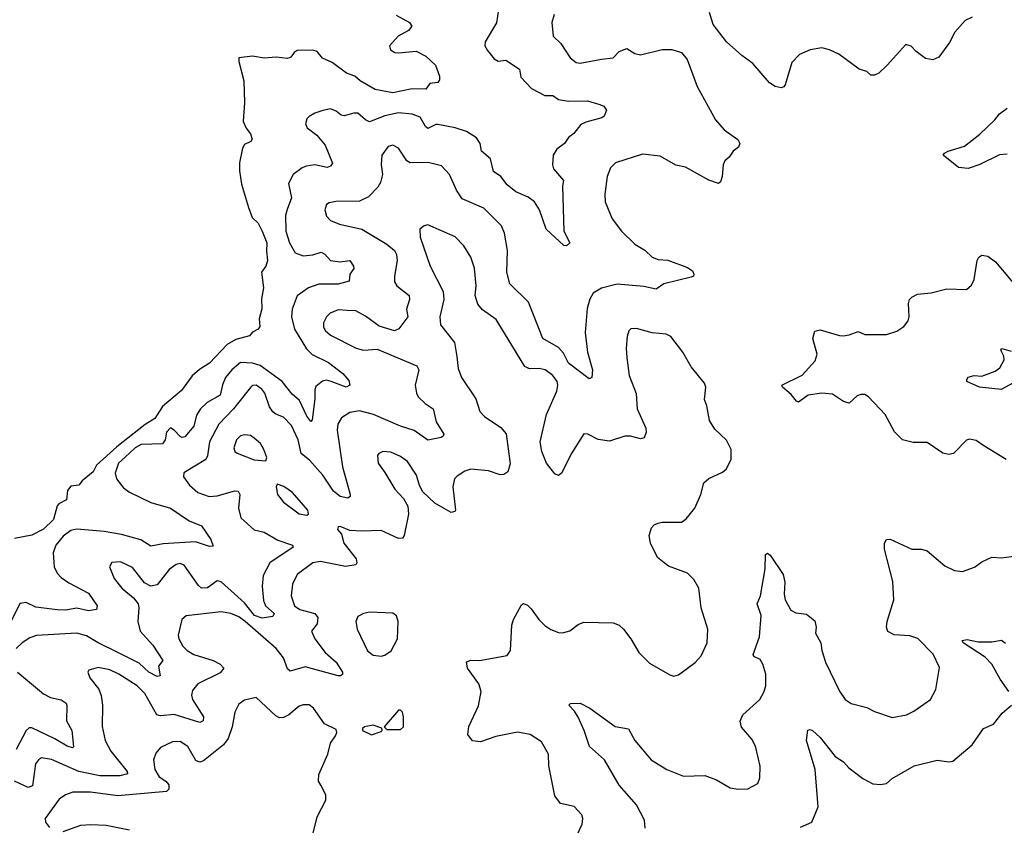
# Model space of a CAD drawing. Extents: x 1892934 to 2008621, y 567149 to 683290.
# Tile 245 of 256: x 1978312 to 1983360, y 652280 to 656409. Entities that reach past the tile are written whole.
import ezdxf

# ---------------------------------------------------------------- set-up
doc = ezdxf.new("R2010")
doc.units = 0

msp = doc.modelspace()

# ---------------------------------------------------------------- linework, layer by layer
at = {"layer": '0CON20XD'}
for points in [[(1980771.9, 656495), (1980757.4, 656392.6), (1980698.8, 656295), (1980696.2, 656275), (1980710.3, 656250.3), (1980745, 656208), (1980765, 656196), (1980805, 656201.1), (1980874, 656155), (1980880.8, 656115), (1980935.5, 656055.5), (1981005, 656021.1), (1981045, 656020), (1981075, 656000.4), (1981125, 655991.2)], [(1983195, 656422), (1983158.8, 656405), (1983106, 656345), (1983078.8, 656291.2), (1983023.6, 656216.4), (1982993, 656203), (1982955, 656210), (1982907.5, 656245), (1982883, 656273), (1982855, 656282.5), (1982760, 656175), (1982716.2, 656135), (1982695, 656124.2), (1982675, 656124), (1982655, 656143.8), (1982615, 656156), (1982511.7, 656231.7), (1982464.4, 656254.4), (1982425, 656264), (1982365, 656254.3), (1982309.7, 656230.3), (1982270.9, 656189.1), (1982236.2, 656075), (1982230, 656065), (1982215, 656060), (1982185, 656065.8), (1982155.6, 656085.6), (1982071.2, 656185), (1982014.5, 656224.5), (1981935.6, 656295.6), (1981867.5, 656385), (1981848, 656445)], [(1980242.6, 656432.6), (1980310, 656395), (1980323.3, 656375), (1980305, 656353.8), (1980252.5, 656325), (1980207.5, 656275), (1980212.5, 656255), (1980235, 656241.2), (1980255, 656239.2), (1980345, 656247.1), (1980395, 656222.5), (1980443.8, 656175), (1980465, 656120), (1980465, 656100), (1980455, 656087.5), (1980415, 656082.5), (1980395, 656053.3), (1980324.1, 656054.1), (1980225, 656034.6), (1980135, 656051.2), (1980057.5, 656095), (1980029.9, 656119.9), (1979987.5, 656135), (1979915, 656189.6), (1979865, 656212.5), (1979838, 656245), (1979815, 656252.2), (1979735, 656250.4), (1979718.8, 656241.2), (1979702.4, 656217.6), (1979685, 656210.4), (1979627.1, 656217.1), (1979565, 656212.5), (1979505, 656221.5), (1979436, 656214), (1979435.6, 656195), (1979461.6, 656095), (1979465.3, 655985), (1979457.2, 655887.2), (1979472.9, 655852.9), (1979495, 655823.8), (1979504, 655796), (1979496.7, 655785), (1979465, 655770), (1979455, 655750), (1979440, 655675), (1979439.1, 655635), (1979450, 655565), (1979485.5, 655445.5), (1979504.4, 655394.4), (1979535, 655366.2), (1979554.5, 655324.5), (1979578.6, 655265), (1979577.7, 655222.3), (1979583.3, 655175), (1979573.3, 655145), (1979552.5, 655115), (1979562, 655035), (1979551.3, 654978.7), (1979552.8, 654927.2), (1979540.8, 654875), (1979543.6, 654836.4), (1979535, 654822.5), (1979505, 654807.5), (1979490.7, 654789.3), (1979420, 654770), (1979376.5, 654743.5), (1979285, 654648.1), (1979233.4, 654616.6), (1979197.1, 654582.9), (1979141.7, 654508.3), (1979045, 654426.9), (1979004.4, 654365), (1978955, 654333.6), (1978810.7, 654219.3), (1978706.7, 654125), (1978688.6, 654091.4), (1978632.5, 654045), (1978615, 654022.5), (1978575, 654017.5), (1978557.5, 653995), (1978552.3, 653947.7), (1978512.7, 653927.3), (1978505, 653917.5), (1978485, 653846.7), (1978435, 653796.7), (1978375, 653766.2), (1978285, 653750)], [(1981052.5, 656435), (1981040.8, 656395), (1981047.1, 656325), (1981086.9, 656286.9), (1981134, 656214), (1981165, 656190), (1981185, 656185.7), (1981295, 656205.7), (1981355, 656214), (1981385, 656246), (1981425, 656260.6), (1981465, 656236), (1981495, 656228.8), (1981605.9, 656255.9), (1981655, 656256.2), (1981705, 656240), (1981734.2, 656204.2), (1981785.8, 656065.8), (1981878.8, 655895), (1981923.8, 655845), (1981993.3, 655795), (1982003.3, 655775), (1981996.7, 655755), (1981970, 655735), (1981950, 655705), (1981926.2, 655685), (1981918, 655665), (1981914, 655605), (1981905, 655577.5), (1981895, 655570), (1981845, 655586), (1981725, 655653.3), (1981675, 655663.8), (1981595, 655708.8), (1981505, 655720), (1981366.7, 655675), (1981340.3, 655649.7), (1981323.1, 655605), (1981311.1, 655515), (1981313.5, 655475), (1981348.9, 655388.9), (1981397.8, 655325), (1981465, 655258.9), (1981517.4, 655227.4), (1981555, 655191.5), (1981585, 655179.4), (1981635, 655177.1), (1981735, 655138), (1981761.7, 655121.7), (1981768.8, 655105), (1981766, 655094), (1981755, 655088.8), (1981615, 655054.4), (1981575, 655027.1), (1981511.8, 655041.8), (1981375, 655052.7), (1981295, 655032.9), (1981252.4, 655007.6), (1981235, 654976.7), (1981221.7, 654928.3), (1981210.4, 654805), (1981223.5, 654705), (1981249.4, 654615), (1981245.5, 654574.5), (1981231.7, 654568.3), (1981125, 654649.2), (1981099.6, 654699.6), (1981075, 654729.5), (1980994.4, 654775), (1980920.9, 654960.9), (1980825.6, 655055), (1980810, 655115), (1980813.4, 655226.6), (1980796.9, 655315), (1980782.8, 655352.8), (1980692.1, 655442.1), (1980580.7, 655490.7), (1980551.5, 655535), (1980515, 655616), (1980475, 655659.2), (1980406.6, 655676.6), (1980313.3, 655675), (1980296.2, 655686.2), (1980255, 655750), (1980225, 655766), (1980201.7, 655758.3)], [(1981125, 655991.2), (1981223.6, 655993.6), (1981286.2, 655975), (1981306.2, 655965), (1981321.2, 655945), (1981308.8, 655915), (1981296.2, 655905), (1981215, 655883.8), (1981188.8, 655871.2), (1981153.8, 655826.2), (1981125.5, 655805), (1981105.7, 655774.3), (1981065.8, 655745), (1981046.9, 655715), (1981043.6, 655665), (1981049.5, 655645), (1981100.4, 655585), (1981094.5, 655555), (1981102, 655325), (1981132, 655265), (1981115, 655250), (1981102.1, 655252.1), (1981010.8, 655335), (1980977.3, 655435), (1980950.9, 655475), (1980918.8, 655498.8), (1980855, 655526.4), (1980812.1, 655562.1), (1980779.2, 655605), (1980741.5, 655631.5), (1980725, 655696.2), (1980680.5, 655735), (1980673.3, 655775), (1980653.5, 655803.5), (1980603.1, 655835), (1980545, 655854.7), (1980455, 655871.5), (1980445, 655872.2), (1980405, 655851.8), (1980391.9, 655861.9), (1980365, 655910), (1980325, 655924.8), (1980255, 655931.7), (1980185, 655916.4), (1980105, 655886), (1980084.8, 655894.8), (1980045, 655930), (1980025, 655930.5), (1979975, 655916.2), (1979960, 655920), (1979935, 655940.8), (1979905, 655951.2), (1979866.1, 655943.9), (1979825, 655930), (1979797, 655913), (1979785, 655900), (1979777.5, 655875), (1979786.7, 655855), (1979836.2, 655816.2), (1979877.8, 655765), (1979915.8, 655674.2), (1979905, 655658), (1979888.8, 655651.2), (1979825, 655665.5), (1979781.1, 655658.9), (1979759.8, 655650.2), (1979713.9, 655616.1), (1979690, 655570), (1979705.5, 655495), (1979683.9, 655436.1), (1979675.4, 655405), (1979676.9, 655325), (1979695, 655265.7), (1979725, 655214.5), (1979765, 655198.8), (1979815, 655203.2), (1979858.1, 655218.1), (1979876.8, 655206.8), (1979905.3, 655175.3), (1979955, 655168), (1980004.2, 655174.2), (1980023.1, 655145), (1980025, 655133.3), (1980004.3, 655105), (1980000.5, 655069.5), (1979945, 655053.3), (1979845, 655053.9), (1979792.5, 655035), (1979735, 654992.9), (1979708.5, 654925), (1979706.2, 654885), (1979721.8, 654821.8), (1979782.3, 654722.3), (1979812.5, 654692.5), (1979895, 654651.3), (1979968.1, 654595), (1979999.3, 654559.3), (1980004, 654535), (1979985.5, 654524.5), (1979908.6, 654555), (1979885, 654560.4), (1979865, 654555.4), (1979831, 654529), (1979825, 654512.5), (1979825.2, 654464.8), (1979812, 654358), (1979805, 654350), (1979785, 654376), (1979746.5, 654456.5), (1979709.9, 654489.9), (1979658.5, 654555), (1979545, 654636.3), (1979505, 654648.6), (1979445, 654651.8), (1979399.6, 654615), (1979367.3, 654575), (1979352, 654538), (1979340.4, 654485), (1979273.5, 654446.5), (1979239.2, 654415), (1979218.3, 654381.7), (1979205.9, 654325), (1979158.8, 654271.2), (1979145, 654266.7), (1979135, 654272.2), (1979105, 654305.6), (1979085, 654316.2), (1979065.5, 654295), (1979057.5, 654255), (1979045, 654235.5), (1978935, 654231.2), (1978905, 654214.8), (1978853.2, 654166.8), (1978819.2, 654135), (1978802.5, 654085), (1978808.9, 654055), (1978845, 654008.9), (1978875, 653986.7), (1978985, 653933.8), (1979085.2, 653905.2), (1979180.7, 653840.7), (1979245, 653814.4), (1979292.9, 653745), (1979305, 653710), (1979285, 653708), (1979213.2, 653733.2), (1979047.2, 653722.8), (1978985, 653709.6), (1978933.6, 653743.6), (1978835, 653769.8), (1978745, 653785.9), (1978605, 653797.2), (1978575, 653790.2), (1978535, 653761.1), (1978498.5, 653715), (1978484.2, 653675.8), (1978488.8, 653605), (1978505, 653571.5), (1978525, 653549.7), (1978565, 653522.2), (1978665, 653470), (1978709.2, 653405), (1978706.7, 653385), (1978665, 653379.7), (1978605, 653392.6), (1978547.3, 653382.7), (1978505, 653384.1), (1978395, 653397.1), (1978345, 653422.2), (1978312.7, 653417.3), (1978271.1, 653328.9)], [(1983375, 655718.9), (1983335, 655715.6), (1983235, 655665.8), (1983175, 655646), (1983125, 655652), (1983046.7, 655715), (1983052.5, 655725), (1983072.5, 655735), (1983155, 655760.8), (1983235, 655822.5), (1983310.8, 655895), (1983334.5, 655925.5), (1983374.5, 655955.5)], [(1980201.7, 655758.3), (1980169.2, 655715), (1980165.7, 655665), (1980171.5, 655615), (1980162.7, 655575), (1980148.7, 655551.3), (1980099.8, 655500.2), (1980055, 655479.5), (1979933.2, 655476.8), (1979899.3, 655470.7), (1979885, 655462), (1979876.5, 655435), (1979885, 655402), (1979905, 655380), (1979951.4, 655361.4), (1980066, 655336), (1980195, 655258.6), (1980233.1, 655225), (1980244.6, 655204.6), (1980248.2, 655175), (1980233.1, 655095), (1980233.1, 655065), (1980245.8, 655045), (1980309.4, 654995), (1980311.1, 654975), (1980294.5, 654925), (1980302.2, 654885), (1980256.2, 654825), (1980234.4, 654814.4), (1980155, 654838), (1980085, 654889.4), (1980035.9, 654915.9), (1979991.4, 654918.6), (1979945, 654921.2), (1979903.1, 654905), (1979884.3, 654885), (1979870, 654855), (1979869.1, 654835), (1979878.5, 654815), (1979905, 654791.5), (1980036.7, 654725), (1980075, 654715.8), (1980145, 654720), (1980348, 654635), (1980358.1, 654615), (1980340, 654535), (1980345.7, 654495), (1980355.8, 654475), (1980391.2, 654441.2), (1980432.5, 654415), (1980447.9, 654347.9), (1980485.8, 654284.2), (1980483.8, 654275), (1980472.1, 654267.9), (1980405, 654253.1), (1980335, 654303.1), (1980265, 654324.7), (1980125.5, 654385.5), (1980055, 654403.9), (1980005, 654395.4), (1979962.3, 654367.7), (1979943.6, 654336.4), (1979939.7, 654305), (1979966.8, 654116.8), (1980005.7, 653975), (1980005.7, 653964.3), (1979995, 653956.2), (1979955, 653965.6), (1979921.7, 653991.7), (1979867.1, 654075), (1979799, 654149), (1979754.6, 654185), (1979740.7, 654255), (1979705, 654329.4), (1979665, 654370.9), (1979625, 654386.6), (1979609.4, 654399.4), (1979593.5, 654425), (1979568.2, 654495), (1979553.1, 654515), (1979525, 654535.4), (1979506.2, 654533.8), (1979495, 654524.4), (1979409.2, 654415), (1979333.2, 654335), (1979285.3, 654245), (1979275, 654173.8), (1979266, 654154), (1979153, 654087), (1979152, 654065), (1979182.8, 654022.8), (1979226.2, 653985), (1979284.4, 653964.4), (1979325, 653968.5), (1979415, 653993.8), (1979432, 653992), (1979441.2, 653975), (1979434.6, 653905), (1979445.8, 653855), (1979514, 653794), (1979565, 653782.9), (1979635, 653740.9), (1979711.2, 653715), (1979714, 653705), (1979594.3, 653625), (1979560.2, 653559.8), (1979554.7, 653505.3), (1979561.6, 653431.6), (1979573.1, 653405), (1979616.9, 653365), (1979609.4, 653350.6), (1979555, 653340.8), (1979515.4, 653355), (1979465, 653419.2), (1979362.1, 653512.1), (1979345, 653528.1), (1979325, 653532.9), (1979275, 653497.1), (1979245, 653495.4), (1979229, 653509), (1979155, 653613.8), (1979135, 653620.8), (1979115, 653615.6), (1979079.2, 653590.8), (1979017, 653513), (1978985, 653505.5), (1978951.7, 653521.7), (1978891.2, 653601.2), (1978829.4, 653629.4), (1978784, 653626), (1978773.3, 653605), (1978796.2, 653545), (1978835.7, 653495), (1978895.4, 653445.4), (1978919.4, 653415), (1978923.5, 653395), (1978917.3, 653325), (1978929.2, 653275), (1978995, 653203.1), (1979045.7, 653125), (1979023.3, 653095), (1979032.5, 653045), (1979016.9, 653043.1), (1978975, 653064.1), (1978925, 653110.6), (1978815.9, 653165.9), (1978714.8, 653214.8), (1978655, 653251.1), (1978605, 653263.9), (1978398.1, 653251.9), (1978365, 653240.4), (1978325, 653214.6), (1978294.6, 653185)], [(1981616.7, 653625), (1981582.7, 653652.7), (1981545.9, 653725.9), (1981540, 653765), (1981551.2, 653805), (1981565, 653820), (1981585, 653828.8), (1981605, 653833.8), (1981705, 653833.8), (1981729.5, 653850.5), (1981773.3, 653905), (1981803.8, 653975), (1981820, 654035), (1981845, 654056.7), (1981915, 654090), (1981933.3, 654105), (1981958.8, 654155), (1981960, 654205), (1981935, 654253.3), (1981875, 654310), (1981849.2, 654355), (1981835, 654430), (1981822.5, 654462.5), (1981830, 654525), (1981823.3, 654545), (1981755, 654630), (1981712.5, 654705), (1981650, 654785), (1981626.4, 654796.4), (1981553.7, 654803.7), (1981474.1, 654825.9), (1981445.8, 654824.2), (1981435, 654813.3), (1981425.6, 654784.4), (1981420.5, 654725), (1981424.6, 654675.4), (1981436.2, 654585), (1981472.2, 654492.2), (1981476.9, 654415), (1981522.5, 654315), (1981524, 654295), (1981513.6, 654266.4), (1981495, 654260), (1981443.4, 654273.4), (1981415, 654273.5), (1981335, 654247.8), (1981277.6, 654257.6), (1981225, 654283.8), (1981205, 654286.2), (1981142, 654188), (1981090, 654085), (1981075, 654073.3), (1981055, 654081.2), (1981012.5, 654135), (1980988.8, 654195), (1980980.8, 654245), (1981013.5, 654385), (1981065.6, 654505), (1981071.1, 654535), (1981067.8, 654555), (1981045, 654584.3), (1981006, 654615), (1980975, 654620.7), (1980925, 654619.3), (1980902.1, 654632.1), (1980755, 654872.5), (1980685, 654921.9), (1980660.5, 654950.5), (1980646.9, 654995), (1980653.1, 655045), (1980643.3, 655135), (1980625, 655191.2), (1980589.8, 655249.8), (1980545, 655295.7), (1980405, 655358), (1980385, 655352), (1980364.4, 655335.6), (1980365.6, 655295), (1980417.1, 655145), (1980483.1, 655015), (1980487.3, 654975), (1980466.5, 654885), (1980470, 654845), (1980541.1, 654755), (1980552.5, 654682.5), (1980560.2, 654620.2), (1980577.3, 654575), (1980651.1, 654465), (1980670.3, 654400.3), (1980695, 654374.2), (1980779.4, 654319.4), (1980806.3, 654286.3), (1980827, 654133), (1980815, 654091.2), (1980795, 654077.5), (1980775, 654075.7), (1980715, 654096.4), (1980625, 654104.5), (1980595, 654095.6), (1980555, 654068.9), (1980540.9, 654055), (1980532.8, 654015), (1980545.8, 653895), (1980542.3, 653887.7), (1980525, 653882.9), (1980440.9, 653930.9), (1980379.7, 653989.7), (1980361.5, 654021.5), (1980346.7, 654075), (1980300.8, 654145), (1980265, 654170.6), (1980215, 654192.9), (1980174.1, 654195.9), (1980153.3, 654185), (1980146.7, 654175), (1980150, 654135), (1980185, 654088.8), (1980235, 654002), (1980280, 653955), (1980302, 653915), (1980305.7, 653875), (1980282.9, 653765), (1980275, 653752), (1980255, 653748.9), (1980165, 653790), (1980065, 653786.5), (1980005, 653791.4), (1979955, 653811.2), (1979945, 653810), (1979942, 653795), (1979961.4, 653771.4), (1979973.3, 653725), (1980037.8, 653645), (1980041.4, 653625), (1980036, 653615), (1979983.3, 653606.7), (1979855, 653631.8), (1979815, 653625.3), (1979734.7, 653565), (1979710.3, 653515), (1979704, 653456), (1979720.4, 653405), (1979748, 653385), (1979825, 653365.4), (1979841.2, 653345), (1979837.9, 653312.1), (1979808.6, 653275), (1979824.6, 653235), (1979878.2, 653165), (1979935.5, 653115), (1979967.1, 653065), (1979967.5, 653052.5), (1979957.5, 653045), (1979945, 653045.6), (1979775, 653091.1), (1979699.4, 653069.4), (1979685, 653081.2), (1979665, 653138.6), (1979627.9, 653185), (1979468, 653325), (1979435, 653347.3), (1979395, 653364.7), (1979345, 653374.2), (1979165, 653352.9), (1979142.9, 653335), (1979125.5, 653255), (1979127.9, 653235), (1979148.5, 653198.5), (1979170.9, 653175), (1979205, 653155.3), (1979305, 653123.9), (1979340, 653105), (1979358.1, 653085), (1979339.3, 653060.7), (1979225, 653005.3), (1979198.9, 652971.1), (1979193.6, 652946.4), (1979197.6, 652925), (1979254.6, 652835), (1979253.1, 652815), (1979235, 652807.3), (1979105, 652847.2), (1979035, 652841.5), (1979015.4, 652845.4), (1978954.6, 652955), (1978914.8, 652994.8), (1978820.5, 653055), (1978775, 653076.8), (1978715, 653088.9), (1978666.2, 653075), (1978662.5, 653065), (1978671.9, 653035), (1978718.1, 652978.1), (1978730.8, 652945), (1978737.1, 652895), (1978735.3, 652785.3), (1978750.4, 652715), (1978779.5, 652659.5), (1978863.5, 652555), (1978865, 652543.1), (1978825, 652532.7), (1978723.6, 652533.6), (1978615, 652555.3), (1978475, 652617.5), (1978425, 652625.4), (1978408.1, 652615), (1978394, 652595), (1978377.8, 652482.3), (1978355, 652472.6), (1978285, 652506)], [(1983370, 654155), (1983255, 654224.2), (1983215, 654252), (1983181.7, 654258.3), (1983165, 654253.3), (1983100, 654185), (1983075, 654180.8), (1983045, 654187.5), (1982965, 654242.5), (1982891.7, 654241.7), (1982837.5, 654255), (1982797, 654297), (1982749.2, 654385), (1982664, 654475), (1982645, 654487.5), (1982625, 654488.6), (1982605, 654481.4), (1982565, 654442.5), (1982535, 654452), (1982478.8, 654488.8), (1982425, 654494), (1982355, 654484.3), (1982305, 654448.8), (1982295, 654453.3), (1982267.2, 654487.2), (1982223.3, 654525), (1982220, 654535), (1982323.6, 654586.4), (1982389.7, 654660.3), (1982400.8, 654695), (1982378.6, 654775), (1982388, 654812), (1982415, 654819.2), (1982515, 654790.8), (1982535, 654788), (1982565, 654794.2), (1982611.2, 654811.2), (1982645, 654796), (1982755, 654796), (1982808.3, 654811.7), (1982844.2, 654835.8), (1982866.2, 654865), (1982872, 654885), (1982868.8, 654955), (1982873.8, 654975), (1982885, 654986.7), (1982915, 655002), (1982985, 655008.8), (1983065, 655028.8), (1983165, 655026.7), (1983191.2, 655048.8), (1983205, 655077.5), (1983220, 655175), (1983228.8, 655191.2), (1983245, 655201.2), (1983275, 655196), (1983315, 655168), (1983475, 654976.7)], [(1983425, 654558.5), (1983344.2, 654514.2), (1983232.5, 654525), (1983167.5, 654555), (1983166.7, 654565), (1983175, 654575.8), (1983205, 654585.6), (1983245, 654582.5), (1983313, 654607), (1983336.3, 654623.7), (1983358.9, 654665), (1983357.8, 654685), (1983342.5, 654715), (1983346.4, 654723.6), (1983395, 654710.4)], [(1979575, 654147.5), (1979578.8, 654165), (1979564.2, 654205), (1979546.2, 654236.2), (1979515, 654264.2), (1979495, 654277.1), (1979465, 654281.4), (1979445, 654275.6), (1979423.1, 654255), (1979410, 654215), (1979415.6, 654195.6), (1979426.4, 654186.4), (1979515, 654153.5), (1979575, 654147.5)], [(1979785, 653870), (1979793.3, 653875), (1979790, 653895), (1979711.2, 653985), (1979667, 654017), (1979632.5, 654027.5), (1979627.5, 654015), (1979634, 653975), (1979665, 653936.2), (1979745, 653876), (1979785, 653870)], [(1981519.5, 652265), (1981516, 652306), (1981474.5, 652385), (1981385.9, 652485.9), (1981309.5, 652615), (1981233.1, 652683.1), (1981205.8, 652765), (1981175, 652833.3), (1981156, 652865), (1981126.7, 652895), (1981136, 652904), (1981186.3, 652906.3), (1981235, 652880), (1981365, 652786), (1981433.6, 652773.6), (1981465.8, 652715), (1981548.6, 652615), (1981630, 652565), (1981715, 652531.8), (1981825, 652534.4), (1981885, 652511.9), (1981955, 652471.4), (1981995, 652464.3), (1982045, 652466), (1982095.7, 652494.3), (1982107.3, 652522.7), (1982107.5, 652582.5), (1982084, 652685), (1982065, 652721.2), (1982012.2, 652782.2), (1982005.8, 652814.2), (1982020, 652845), (1982105.7, 652925), (1982127.2, 652962.8), (1982136.7, 652995), (1982137.8, 653055), (1982121.9, 653105), (1982108.9, 653128.9), (1982076.2, 653145), (1982072.2, 653155), (1982105.4, 653245), (1982113.3, 653355), (1982092, 653415), (1982110, 653455), (1982134.5, 653595), (1982135, 653667.5), (1982145, 653674), (1982159.2, 653665), (1982225.4, 653565.4), (1982235.4, 653525.4), (1982231.3, 653465), (1982236.2, 653435), (1982265, 653382.9), (1982290.8, 653369.2), (1982345, 653361.2), (1982387.7, 653327.7), (1982395.8, 653295), (1982391.2, 653265), (1982418.8, 653215), (1982424, 653175), (1982442.5, 653115), (1982515, 652966.7), (1982544.3, 652924.3), (1982575, 652904), (1982655, 652884.2), (1982695, 652862.5), (1982785, 652832.5), (1982857.5, 652845), (1982895.5, 652864.5), (1982981.2, 652925), (1983008, 652975), (1983027.7, 653087.7), (1982995, 653157.5), (1982917.1, 653237.1), (1982875, 653251.1), (1982795.7, 653255.7), (1982762.2, 653272.2), (1982755.7, 653295), (1982760, 653325), (1982793.1, 653435), (1982788.6, 653528.6), (1982746, 653695), (1982746.2, 653725), (1982756.2, 653743.8), (1982775, 653746), (1982885, 653694.3), (1982935, 653694.2), (1982965, 653686), (1983055, 653608.8), (1983105, 653586.2), (1983145, 653580), (1983207.7, 653602.3), (1983245, 653630), (1983295, 653653.3), (1983345, 653650), (1983447.5, 653665)], [(1981172, 652235), (1981196, 652285), (1981198.8, 652315), (1981193.8, 652333.8), (1981155, 652376), (1981085, 652392), (1981055, 652430), (1981024.4, 652585), (1981022.5, 652645), (1980987.6, 652707.6), (1980930, 652745), (1980865, 652757.8), (1980752.5, 652735), (1980675, 652707.5), (1980633, 652713), (1980610, 652745), (1980614.5, 652785.5), (1980665, 652892.5), (1980678, 652965), (1980666, 653005), (1980608.6, 653085), (1980602.9, 653117.1), (1980624.3, 653125.7), (1980670, 653125), (1980810.5, 653149.5), (1980828, 653175), (1980835.7, 653305), (1980844.2, 653335), (1980885, 653410), (1980895, 653416.2), (1980915, 653408), (1980935, 653390), (1980972.9, 653335), (1981003.8, 653303.8), (1981035, 653283.1), (1981075, 653267.5), (1981095, 653265.8), (1981133, 653277), (1981175, 653308), (1981205, 653320.8), (1981355, 653318), (1981385, 653306), (1981408, 653285), (1981445.7, 653235), (1981485.8, 653165), (1981540.7, 653110.7), (1981645, 653050.8), (1981665, 653044.3), (1981688.7, 653051.3), (1981775.8, 653114.2), (1981805, 653147.5), (1981836, 653215), (1981840, 653285), (1981806, 653395), (1981793.8, 653495), (1981768.8, 653538.8), (1981735, 653571.2), (1981638.3, 653608.3), (1981616.7, 653625)], [(1980165, 653146), (1980185, 653151.2), (1980216.1, 653173.9), (1980248.8, 653235), (1980253.3, 653325), (1980243.6, 653353.6), (1980225, 653366.2), (1980105, 653372), (1980074.2, 653365.8), (1980045, 653350), (1980036.2, 653325), (1980042, 653285), (1980095, 653173.8), (1980125, 653151.4), (1980165, 653146)], [(1983383.3, 652965), (1983338.6, 653028.6), (1983295, 653105.6), (1983261.3, 653141.3), (1983148, 653215), (1983143.9, 653226.1), (1983168.8, 653231.2), (1983225, 653219.4), (1983295, 653219.4), (1983345, 653228), (1983365, 653213.8)], [(1978301.5, 653065), (1978435, 652953.1), (1978470, 652935), (1978525, 652923.5), (1978550, 652905), (1978554.4, 652894.4), (1978552, 652815), (1978579.1, 652765), (1978588.3, 652681.7), (1978583.8, 652676.2), (1978555, 652684.6), (1978493.1, 652723.1), (1978375, 652779.4), (1978361.1, 652778.9), (1978345, 652766.2), (1978295, 652668.6)], [(1979808.8, 652205), (1979837.7, 652322.3), (1979881.7, 652408.3), (1979882.5, 652435), (1979856, 652486), (1979843.8, 652505), (1979845, 652540), (1979891.2, 652645), (1979905, 652700), (1979931.7, 652738.3), (1979937.5, 652755), (1979935, 652770), (1979875, 652800), (1979819.3, 652879.3), (1979796.6, 652896.6), (1979765, 652897.1), (1979745, 652890), (1979692, 652845), (1979665, 652831.9), (1979645, 652830), (1979625, 652840.8), (1979524.2, 652934.2), (1979465, 652921.4), (1979435, 652900), (1979415, 652860), (1979400.9, 652785), (1979381.1, 652725), (1979357.2, 652692.8), (1979255, 652609.2), (1979235, 652603.8), (1979215, 652612.2), (1979175, 652682.9), (1979135, 652708.5), (1979095, 652707.3), (1979035, 652677.8), (1979010.7, 652649.3), (1978998.5, 652615), (1979004.7, 652565), (1979027.3, 652527.3), (1979061.1, 652505), (1979076.5, 652486.5), (1979077.3, 652465), (1979065, 652452.9), (1978815, 652430.7), (1978675, 652448.6), (1978585, 652449.5), (1978546.7, 652435), (1978515, 652413.8), (1978443.1, 652315), (1978444.4, 652295), (1978465, 652268.6)], [(1980265, 652770), (1980280, 652785), (1980280, 652835), (1980275, 652860), (1980265, 652870), (1980255, 652870), (1980180, 652785), (1980195, 652770), (1980265, 652770)], [(1982315, 652269.4), (1982372.5, 652295), (1982405.8, 652375), (1982390.6, 652565), (1982345.6, 652715), (1982352.3, 652767.7), (1982365, 652771.2), (1982376.2, 652765), (1982415, 652728.8), (1982493, 652633), (1982535, 652605.6), (1982563.1, 652575), (1982635, 652520), (1982685, 652491.4), (1982725, 652488.6), (1982755, 652494.3), (1982785, 652519.2), (1982897.5, 652585), (1983015, 652613.5), (1983075, 652604.4), (1983095, 652608.6), (1983195, 652691.9), (1983253.5, 652776.5), (1983305, 652798.8), (1983348.9, 652855), (1983396.5, 652895)], [(1980115, 652742.5), (1980165, 652760), (1980170, 652765), (1980168.3, 652778.3), (1980125, 652792.5), (1980080, 652785), (1980070, 652775), (1980070, 652765), (1980115, 652742.5)], [(1978535, 652247.5), (1978625, 652280), (1978675.5, 652284.5), (1978755, 652280.9), (1978875, 652256.7)]]:
    msp.add_lwpolyline(points, dxfattribs=at)

doc.saveas('drawing.dxf')
